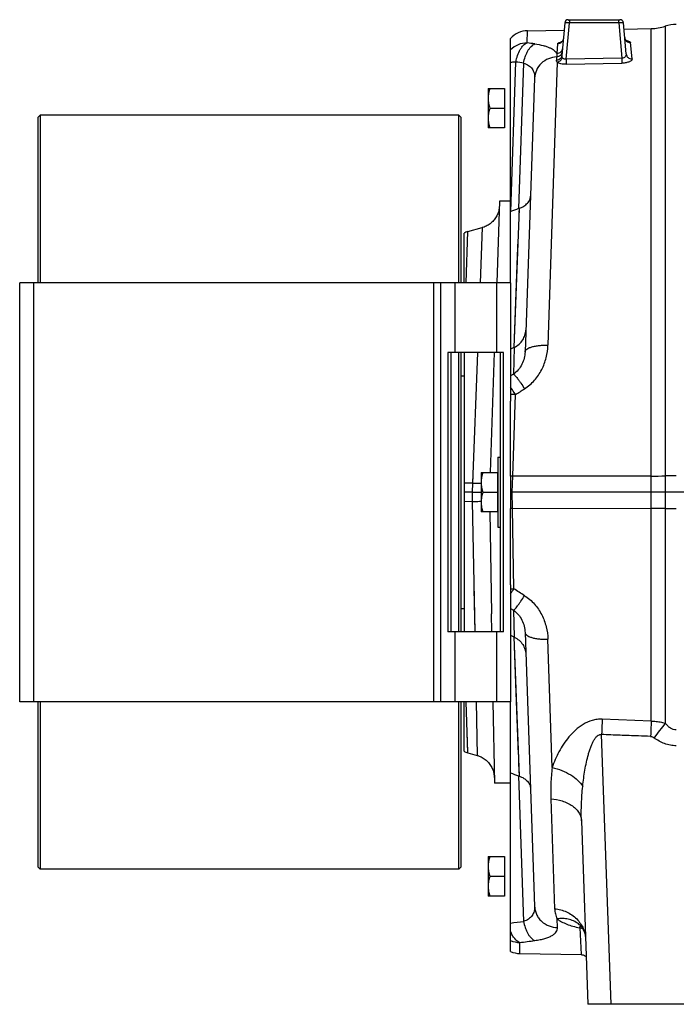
# Model space of a CAD drawing. Extents: x -3086 to 1181, y 8 to 2270.
# Tile 21 of 75: x -2163 to -1881, y 940 to 1363. Entities that reach past the tile are written whole.
import ezdxf

# ---------------------------------------------------------------- set-up
doc = ezdxf.new("R2010")
doc.units = 0
doc.header["$LTSCALE"] = 65.395
doc.layers.get('0').update_dxf_attribs({"linetype": 'CONTINUOUS'})

msp = doc.modelspace()

# ---------------------------------------------------------------- linework, layer by layer
at = {"color": 6, "linetype": 'CONTINUOUS'}
for p, q in [((-1927.18, 1362.7), (-1904.93, 1362.7)), ((-1944.65, 1357.95), (-1928.95, 1358.22)), ((-1928.68, 1361.33), (-1929.9, 1347.36)), ((-1902.27, 1347.99), (-1903.44, 1361.33)), ((-1903.21, 1358.67), (-1891.5, 1358.88)), ((-1951.91, 1249.7), (-1951.91, 1354.65)), ((-1941.59, 1337.64), (-1945.7, 1220.02)), ((-1961.61, 1333.2), (-1961.61, 1316.2)), ((-1961.61, 1333.2), (-1954.61, 1333.2)), ((-1960.85, 1324.7), (-1954.61, 1324.7)), ((-1954.61, 1316.2), (-1961.61, 1316.2)), ((-1956.69, 1284.7), (-1957.91, 1249.7)), ((-1951.91, 1284.7), (-1956.69, 1284.7)), ((-1951.89, 1280.25), (-1951.91, 1280.24)), ((-1970.36, 1271.69), (-1964.17, 1273.35)), ((-1971.91, 1249.7), (-1971.91, 1270.98)), ((-1971.91, 1219.7), (-1971.91, 1099.7)), ((-1958.96, 1219.7), (-1960.76, 1168.2)), ((-1950.51, 1221.83), (-1951.91, 1221.1)), ((-1973.11, 1209.7), (-1971.91, 1209.7)), ((-1951.91, 1166.64), (-1951.91, 1198.87)), ((-1957.41, 1174.7), (-1957.41, 1144.7)), ((-1957.41, 1174.7), (-1956.41, 1174.7)), ((-1964.61, 1168.2), (-1964.61, 1151.2)), ((-1964.61, 1168.2), (-1957.61, 1168.2)), ((-1968.46, 1159.7), (-1971.91, 1159.7)), ((-1963.85, 1159.7), (-1957.61, 1159.7)), ((-1610.06, 1159.7), (-1951.24, 1159.7)), ((-1957.61, 1151.2), (-1964.61, 1151.2)), ((-1960.91, 1151.2), (-1960.15, 1107.59)), ((-1951.91, 1119.97), (-1951.91, 1152.77)), ((-1957.41, 1144.7), (-1956.41, 1144.7)), ((-1973.11, 1109.7), (-1971.91, 1109.7)), ((-1951.91, 1098.29), (-1950.51, 1097.57)), ((-1945.7, 1099.37), (-1941.59, 981.76)), ((-1971.91, 1048.42), (-1971.91, 1069.7)), ((-1959.49, 1069.7), (-1958.88, 1034.7)), ((-1951.91, 962.4), (-1951.91, 1069.7)), ((-1891.5, 1061.39), (-1912.53, 1062.16)), ((-1970.36, 1047.7), (-1966.33, 1046.62)), ((-1951.91, 1034.7), (-1958.88, 1034.7)), ((-1921.49, 1018.54), (-1918.73, 939.7)), ((-1961.61, 1003.2), (-1961.61, 986.2)), ((-1961.61, 1003.2), (-1954.61, 1003.2)), ((-1960.85, 994.7), (-1954.61, 994.7)), ((-1954.61, 986.2), (-1961.61, 986.2)), ((-1947.95, 961.5), (-1921.61, 961.04)), ((-1843.38, 939.7), (-1918.73, 939.7))]:
    msp.add_line(p, q, dxfattribs=at)
at = {"color": 9, "linetype": 'CONTINUOUS'}
for p, q in [((-1926.68, 1362.7), (-1926.68, 1361.28)), ((-1905.43, 1361.28), (-1905.43, 1362.7)), ((-1944.82, 1352.74), (-1944.65, 1357.95)), ((-1928.04, 1345.74), (-1926.68, 1361.28)), ((-1905.43, 1361.28), (-1926.68, 1361.28)), ((-1905.43, 1361.28), (-1904.11, 1346.2)), ((-1891.5, 1061.39), (-1891.5, 1358.88)), ((-1885.48, 1359.92), (-1885.48, 1060.45)), ((-1931.72, 1352.32), (-1932.09, 1348.16)), ((-1930.22, 1353.12), (-1930.21, 1353.12)), ((-1899.74, 1345.87), (-1900.36, 1352.88)), ((-1932.13, 1346.7), (-1932.24, 1345.24)), ((-1904.11, 1346.2), (-1928.04, 1345.74)), ((-1928.04, 1345.74), (-1928, 1343.55)), ((-1904.11, 1346.2), (-1904.07, 1344.01)), ((-1951.89, 1280.25), (-1949.65, 1344.51)), ((-1946.32, 1344.08), (-1948.51, 1281.54)), ((-1931.85, 1344.41), (-1935.88, 1222.85)), ((-1928, 1343.55), (-1904.07, 1344.01)), ((-1948.29, 1281.62), (-1950.51, 1221.83)), ((-1948.29, 1281.62), (-1948.35, 1279.93)), ((-1964.17, 1273.35), (-1965.06, 1249.7)), ((-1971.09, 1249.7), (-1970.36, 1271.69)), ((-2156.91, 1249.7), (-2156.91, 1069.7)), ((-1984.91, 1069.7), (-1984.91, 1249.7)), ((-1975.91, 1249.7), (-1975.91, 1219.7)), ((-1957.91, 1219.7), (-1957.91, 1249.7)), ((-1966.2, 1219.7), (-1968.33, 1163.62)), ((-1950.34, 1221.91), (-1950.74, 1210.43)), ((-1950.74, 1210.43), (-1951.91, 1209.72)), ((-1951, 1166.61), (-1949.83, 1201.64)), ((-1968.33, 1163.62), (-1971.91, 1163.59)), ((-1968.33, 1163.62), (-1968.46, 1159.7)), ((-1968.2, 1166.85), (-1968.33, 1163.62)), ((-1891.5, 1166.65), (-1951, 1166.61)), ((-1968.46, 1159.7), (-1968.4, 1155.77)), ((-1971.91, 1155.8), (-1968.4, 1155.77)), ((-1968.4, 1155.77), (-1967.33, 1099.69)), ((-1950.54, 1118.21), (-1951.12, 1152.78)), ((-1951.12, 1152.78), (-1891.5, 1152.75)), ((-1967.68, 1118.2), (-1967.33, 1099.7)), ((-1951.91, 1109.67), (-1950.74, 1108.97)), ((-1950.74, 1108.97), (-1950.34, 1097.48)), ((-1975.91, 1099.7), (-1975.91, 1069.7)), ((-1957.91, 1069.7), (-1957.91, 1099.7)), ((-1950.51, 1097.57), (-1948.29, 1037.77)), ((-1950.51, 1097.57), (-1949.62, 1073.72)), ((-1934.05, 1041.44), (-1935.88, 1096.54)), ((-1949.62, 1073.72), (-1948.63, 1047.03)), ((-1970.36, 1047.7), (-1971.09, 1069.7)), ((-1966.77, 1069.7), (-1966.33, 1046.62)), ((-1970.37, 1048.11), (-1970.65, 1056.59)), ((-1908.74, 939.7), (-1912.79, 1055.59)), ((-1970.36, 1047.75), (-1970.37, 1048.11)), ((-1948.51, 1037.85), (-1946.32, 975.31)), ((-1934.65, 1027.94), (-1933, 980.75)), ((-1931.77, 972.69), (-1931.9, 976.39)), ((-1922.47, 973.99), (-1922.47, 973.99)), ((-1922.22, 972.52), (-1921.61, 961.04)), ((-1947.95, 961.5), (-1948.02, 966.25))]:
    msp.add_line(p, q, dxfattribs=at)
at = {"color": 2, "linetype": 'CONTINUOUS'}
for p, q in [((-1954.61, 1333.2), (-1954.61, 1316.2)), ((-1957.61, 1168.2), (-1957.61, 1151.2)), ((-1951.24, 1159.7), (-1951, 1166.61)), ((-1951.12, 1152.78), (-1951.24, 1159.7)), ((-1960.15, 1107.56), (-1960.15, 1107.59)), ((-1960.01, 1099.7), (-1960.14, 1107.4)), ((-1954.61, 1003.2), (-1954.61, 986.2))]:
    msp.add_line(p, q, dxfattribs=at)
at = {"color": 7, "linetype": 'CONTINUOUS'}
for p, q in [((-2155.11, 1320.7), (-2154.11, 1321.7)), ((-2155.11, 1320.7), (-2155.11, 1249.7)), ((-2154.11, 1321.7), (-2154.11, 1249.7)), ((-1974.11, 1321.7), (-2154.11, 1321.7)), ((-1974.11, 1249.7), (-1974.11, 1321.7)), ((-1973.11, 1320.7), (-1974.11, 1321.7)), ((-1973.11, 1249.7), (-1973.11, 1320.7)), ((-2162.91, 1069.7), (-2162.91, 1249.7)), ((-1951.91, 1249.7), (-2162.91, 1249.7)), ((-1981.91, 1069.7), (-1981.91, 1249.7)), ((-1951.91, 1249.7), (-1951.91, 1198.87)), ((-1978.91, 1219.7), (-1978.91, 1099.7)), ((-1954.91, 1219.7), (-1978.91, 1219.7)), ((-1977.41, 1099.7), (-1977.41, 1219.7)), ((-1974.11, 1099.7), (-1974.11, 1219.7)), ((-1973.11, 1099.7), (-1973.11, 1219.7)), ((-1956.41, 1219.7), (-1956.41, 1099.7)), ((-1954.91, 1099.7), (-1954.91, 1219.7)), ((-1951.91, 1166.64), (-1951.91, 1152.77)), ((-1951.91, 1119.97), (-1951.91, 1069.7)), ((-1954.91, 1099.7), (-1978.91, 1099.7)), ((-1951.91, 1069.7), (-2162.91, 1069.7)), ((-2155.11, 1069.7), (-2155.11, 998.7)), ((-2154.11, 1069.7), (-2154.11, 997.7)), ((-1974.11, 997.7), (-1974.11, 1069.7)), ((-1973.11, 998.7), (-1973.11, 1069.7)), ((-2155.11, 998.7), (-2154.11, 997.7)), ((-1973.11, 998.7), (-1974.11, 997.7)), ((-1974.11, 997.7), (-2154.11, 997.7))]:
    msp.add_line(p, q, dxfattribs=at)
at = {"color": 6, "linetype": 'CONTINUOUS'}
for points in [[(-1929.27, 1354.53), (-1929.28, 1354.49), (-1929.3, 1354.35), (-1929.32, 1354.21), (-1929.36, 1354.07), (-1929.41, 1353.94), (-1929.46, 1353.82), (-1929.52, 1353.7), (-1929.58, 1353.59), (-1929.64, 1353.49), (-1929.71, 1353.4), (-1929.78, 1353.32), (-1929.84, 1353.24), (-1929.91, 1353.18), (-1929.96, 1353.13), (-1930.02, 1353.09), (-1930.06, 1353.05), (-1930.1, 1353.02), (-1930.14, 1353), (-1930.16, 1352.99), (-1930.18, 1352.98), (-1930.19, 1352.97)], [(-1901.91, 1353.48), (-1901.91, 1353.48), (-1901.91, 1353.48), (-1901.92, 1353.49), (-1901.95, 1353.5), (-1901.98, 1353.52), (-1902.02, 1353.54), (-1902.06, 1353.57), (-1902.11, 1353.61), (-1902.17, 1353.66), (-1902.23, 1353.71), (-1902.3, 1353.78), (-1902.37, 1353.85), (-1902.44, 1353.93), (-1902.51, 1354.03), (-1902.58, 1354.13), (-1902.64, 1354.24), (-1902.7, 1354.36), (-1902.75, 1354.49), (-1902.8, 1354.62), (-1902.84, 1354.76), (-1902.87, 1354.9), (-1902.89, 1355.04), (-1902.89, 1355.09)], [(-1956.76, 1282.66), (-1956.79, 1282.17), (-1956.85, 1281.68), (-1956.92, 1281.19), (-1957.03, 1280.7), (-1957.15, 1280.22), (-1957.3, 1279.75), (-1957.48, 1279.29), (-1957.67, 1278.83), (-1957.89, 1278.39), (-1958.13, 1277.96), (-1958.39, 1277.53), (-1958.67, 1277.13), (-1958.97, 1276.73), (-1959.29, 1276.36), (-1959.63, 1276), (-1959.99, 1275.65), (-1960.36, 1275.33), (-1960.75, 1275.02), (-1961.15, 1274.73), (-1961.57, 1274.46), (-1962, 1274.22), (-1962.44, 1273.99), (-1962.89, 1273.79), (-1963.35, 1273.61), (-1963.82, 1273.45), (-1964.17, 1273.35)], [(-1966.33, 1046.62), (-1965.97, 1046.52), (-1965.5, 1046.36), (-1965.03, 1046.18), (-1964.57, 1045.97), (-1964.13, 1045.74), (-1963.69, 1045.49), (-1963.27, 1045.22), (-1962.86, 1044.92), (-1962.47, 1044.61), (-1962.1, 1044.28), (-1961.74, 1043.93), (-1961.4, 1043.56), (-1961.08, 1043.17), (-1960.78, 1042.77), (-1960.49, 1042.35), (-1960.23, 1041.93), (-1960, 1041.48), (-1959.78, 1041.03), (-1959.59, 1040.57), (-1959.42, 1040.09), (-1959.27, 1039.61), (-1959.15, 1039.13), (-1959.06, 1038.63), (-1958.99, 1038.14), (-1958.94, 1037.64), (-1958.92, 1037.14)], [(-1922.73, 974.19), (-1922.74, 974.2), (-1922.76, 974.21), (-1922.75, 974.2), (-1922.72, 974.19), (-1922.68, 974.15), (-1922.61, 974.1), (-1922.53, 974.04), (-1922.47, 973.99)], [(-1922.47, 973.99), (-1922.23, 973.77), (-1921.92, 973.47), (-1921.63, 973.13), (-1921.35, 972.78), (-1921.09, 972.39), (-1920.85, 971.98), (-1920.62, 971.55), (-1920.41, 971.08), (-1920.23, 970.6), (-1920.07, 970.08), (-1919.93, 969.54), (-1919.82, 968.97), (-1919.75, 968.37), (-1919.71, 967.82)], [(-1921.61, 961.04), (-1921.54, 961.04), (-1921.33, 961.02), (-1921.12, 960.99), (-1920.91, 960.95), (-1920.71, 960.89), (-1920.51, 960.81), (-1920.32, 960.73), (-1920.14, 960.62), (-1919.96, 960.51), (-1919.79, 960.38), (-1919.63, 960.25), (-1919.48, 960.1), (-1919.44, 960.06)]]:
    msp.add_lwpolyline(points, dxfattribs=at)
at = {"color": 9, "linetype": 'CONTINUOUS'}
for points in [[(-1948.79, 1268.12), (-1949.04, 1261.23), (-1950.51, 1221.83)], [(-1948.56, 1045.02), (-1948.48, 1043.09), (-1948.29, 1037.77)]]:
    msp.add_lwpolyline(points, dxfattribs=at)
at = {"color": 6, "linetype": 'CONTINUOUS'}
for centre, radius, start, end in [((-1927.18, 1361.2), 1.5, 90, 175), ((-1904.93, 1361.2), 1.5, 5, 90), ((-1944.48, 1347.95), 10, 91, 137.9885), ((-1891.85, 1378.88), 20, 271, 288.5671), ((-1880.7, 1345.7), 15, 90, 108.5671), ((-1361.87, -257.23), 1646.8, 110.86856, 110.99476), ((-1943.72, 1268.98), 13.44, 109.8795, 110.8742), ((-1969.06, 1266.86), 5, 105, 124.6857), ((-1930.84, 1183.93), 42.7, 117.1746, 117.4203), ((-1930.84, 1135.48), 42.71, 242.5798, 242.8254), ((-1969.06, 1052.53), 5, 235.3143, 255), ((-1361.9, 2576.55), 1646.73, 249.00474, 249.13144), ((-1943.72, 1050.41), 13.44, 249.1259, 250.1206), ((-1947.77, 971.5), 10, 245.5655, 269)]:
    msp.add_arc(centre, radius, start, end, dxfattribs=at)
at = {"color": 9, "linetype": 'CONTINUOUS'}
for centre, radius, start, end in [((-1903.7, 1343.63), 10.16, 80.7388, 81.4615), ((-1903.52, 1344.72), 9.05, 79.354, 80.7516), ((-2002.66, 913.93), 442.6, 82.0571, 82.4918), ((-1928.16, 1343.86), 9.48, 100.6207, 102.4422), ((-2006.91, 883.84), 464.21, 82.5009, 82.915), ((-1951.22, 1155.22), 46.44, 88.295, 90.8519), ((-1960.85, 1420.87), 257.36, 268.3353, 269.1637), ((-1891.72, 1703.79), 537.14, 270.0238, 270.6658), ((-1880.72, 751.53), 415.18, 89.9973, 90.6564), ((-1891.81, 601.14), 551.61, 89.3426, 89.9678), ((-1880.78, 1556.95), 404.27, 269.3347, 270.0116), ((-1586.11, 827.21), 379.5, 142.0763, 143.2655), ((-2007.11, 1437.09), 465.76, 276.8062, 277.4987), ((-1929.25, 965.97), 10.5, 50.8616, 51.5962), ((-1929.25, 965.97), 10.5, 50.1923, 50.8616), ((-1929.25, 965.97), 10.5, 49.7701, 50.1923), ((-1947.86, 976.45), 10.2, 246.6383, 269.0904), ((-2002.91, 1407.27), 444.43, 277.0935, 277.9423)]:
    msp.add_arc(centre, radius, start, end, dxfattribs=at)
at = {"color": 2, "linetype": 'CONTINUOUS'}
for centre, radius, start, end in [((-1960.92, 877.09), 289.69, 88.0364, 88.2166), ((-1955.95, 1440.18), 287.43, 270.8066, 270.9644), ((-2024.42, 1164.75), 87.31, 326.1459, 327.7887), ((-1951.16, 1165.61), 47.41, 269.0984, 270.7478), ((-1947.93, 1107.8), 12.22, 181.1506, 181.9072)]:
    msp.add_arc(centre, radius, start, end, dxfattribs=at)
at = {"color": 9, "linetype": 'CONTINUOUS'}
for points, knots in [([(-1927.13, 1362.51), (-1927.12, 1362.52), (-1927.08, 1362.57), (-1927.04, 1362.62), (-1927, 1362.65)], [0, 0, 0, 0, 0.283671, 1, 1, 1, 1]), ([(-1926.68, 1361.28), (-1926.81, 1361.28), (-1927.07, 1361.3), (-1927.43, 1361.32), (-1927.77, 1361.33), (-1928.07, 1361.35), (-1928.29, 1361.35), (-1928.43, 1361.35), (-1928.52, 1361.35), (-1928.58, 1361.35), (-1928.63, 1361.34), (-1928.66, 1361.34), (-1928.68, 1361.33), (-1928.68, 1361.33)], [0, 0, 0, 0, 0.194613, 0.38166, 0.554032, 0.705141, 0.829236, 0.879639, 0.921621, 0.954803, 0.978902, 0.993802, 1, 1, 1, 1]), ([(-1903.44, 1361.33), (-1903.44, 1361.33), (-1903.46, 1361.34), (-1903.48, 1361.34), (-1903.53, 1361.35), (-1903.6, 1361.35), (-1903.68, 1361.35), (-1903.82, 1361.35), (-1904.04, 1361.35), (-1904.34, 1361.33), (-1904.68, 1361.32), (-1905.05, 1361.3), (-1905.3, 1361.28), (-1905.43, 1361.28)], [0, 0, 0, 0, 0.006198, 0.021098, 0.045197, 0.078379, 0.120361, 0.170764, 0.294859, 0.445968, 0.618339, 0.805387, 1, 1, 1, 1]), ([(-1929.27, 1354.53), (-1929.3, 1354.26), (-1929.45, 1353.68), (-1929.99, 1352.95), (-1930.79, 1352.45), (-1931.42, 1352.33), (-1931.72, 1352.32)], [0, 0, 0, 0, 0.230251, 0.484059, 0.746951, 1, 1, 1, 1]), ([(-1902.89, 1355.09), (-1902.87, 1354.8), (-1902.7, 1354.2), (-1902.11, 1353.45), (-1901.28, 1352.97), (-1900.66, 1352.87), (-1900.36, 1352.88)], [0, 0, 0, 0, 0.237857, 0.49542, 0.755833, 1, 1, 1, 1]), ([(-1901.85, 1353.62), (-1901.64, 1353.58), (-1901.27, 1353.49), (-1900.85, 1353.35), (-1900.6, 1353.21), (-1900.44, 1353.09), (-1900.36, 1352.96), (-1900.36, 1352.88)], [0, 0, 0, 0, 0.365178, 0.652238, 0.76529, 0.858888, 1, 1, 1, 1]), ([(-1944.82, 1352.74), (-1946.14, 1352.72), (-1948.77, 1352.17), (-1951, 1350.65), (-1951.91, 1349.72)], [0, 0, 0, 0, 0.501985, 1, 1, 1, 1]), ([(-1949.65, 1344.51), (-1949.48, 1345.48), (-1949.02, 1347.32), (-1948.09, 1349.44), (-1947.17, 1350.84), (-1946.25, 1351.91), (-1945.41, 1352.51), (-1944.82, 1352.74)], [0, 0, 0, 0, 0.299519, 0.573857, 0.696988, 0.809122, 1, 1, 1, 1]), ([(-1946.32, 1344.08), (-1946.16, 1344.99), (-1945.82, 1346.35), (-1945.15, 1348.07), (-1944.55, 1349.27), (-1943.87, 1350.33), (-1942.93, 1351.42), (-1942.09, 1352.05), (-1941.5, 1352.29)], [0, 0, 0, 0, 0.282313, 0.424186, 0.561135, 0.68938, 0.806154, 1, 1, 1, 1]), ([(-1941.5, 1352.29), (-1940.3, 1352.12), (-1938.6, 1351.81), (-1936.49, 1351.21), (-1935.19, 1350.72), (-1934.1, 1350.17), (-1933.22, 1349.56), (-1932.54, 1348.91), (-1932.21, 1348.41), (-1932.09, 1348.16)], [0, 0, 0, 0, 0.341825, 0.488721, 0.619141, 0.733674, 0.833691, 0.921411, 1, 1, 1, 1]), ([(-1929.64, 1350.32), (-1929.66, 1350.04), (-1929.83, 1349.46), (-1930.39, 1348.74), (-1931.19, 1348.27), (-1931.79, 1348.16), (-1932.09, 1348.16)], [0, 0, 0, 0, 0.235839, 0.491841, 0.752857, 1, 1, 1, 1]), ([(-1931.72, 1352.32), (-1931.71, 1352.41), (-1931.63, 1352.54), (-1931.47, 1352.66), (-1931.22, 1352.81), (-1930.8, 1352.97), (-1930.43, 1353.07), (-1930.22, 1353.12)], [0, 0, 0, 0, 0.141586, 0.23582, 0.349382, 0.636512, 1, 1, 1, 1]), ([(-1932.13, 1346.7), (-1933.31, 1346.64), (-1935.74, 1346.12), (-1938.89, 1344.11), (-1941.02, 1341.1), (-1941.55, 1338.76), (-1941.59, 1337.64)], [0, 0, 0, 0, 0.247788, 0.509371, 0.765172, 1, 1, 1, 1]), ([(-1931.85, 1344.41), (-1931.98, 1344.53), (-1932.14, 1344.72), (-1932.24, 1345.03), (-1932.25, 1345.17), (-1932.24, 1345.24)], [0, 0, 0, 0, 0.542705, 0.775517, 1, 1, 1, 1]), ([(-1929.9, 1347.36), (-1929.92, 1347.09), (-1930.04, 1346.68), (-1930.33, 1346.2), (-1930.74, 1345.76), (-1931.37, 1345.38), (-1931.96, 1345.26), (-1932.24, 1345.24)], [0, 0, 0, 0, 0.234745, 0.360842, 0.490427, 0.751156, 1, 1, 1, 1]), ([(-1929.77, 1348.83), (-1929.79, 1348.56), (-1929.91, 1348.15), (-1930.21, 1347.66), (-1930.62, 1347.22), (-1931.26, 1346.83), (-1931.84, 1346.71), (-1932.13, 1346.7)], [0, 0, 0, 0, 0.236473, 0.363161, 0.493022, 0.753125, 1, 1, 1, 1]), ([(-1932.09, 1348.16), (-1932.08, 1348.04), (-1932.08, 1347.56), (-1932.1, 1347.07), (-1932.13, 1346.7)], [0, 0, 0, 0, 0.242488, 1, 1, 1, 1]), ([(-1929.72, 1346.48), (-1929.85, 1345.98), (-1930.39, 1345.05), (-1931.35, 1344.51), (-1931.85, 1344.41)], [0, 0, 0, 0, 0.501827, 1, 1, 1, 1]), ([(-1929.72, 1346.48), (-1929.79, 1346.61), (-1929.9, 1346.9), (-1929.91, 1347.21), (-1929.9, 1347.36)], [0, 0, 0, 0, 0.497854, 1, 1, 1, 1]), ([(-1928.04, 1345.74), (-1928.23, 1345.71), (-1928.6, 1345.7), (-1929.1, 1345.85), (-1929.48, 1346.13), (-1929.66, 1346.36), (-1929.72, 1346.48)], [0, 0, 0, 0, 0.28905, 0.554598, 0.788864, 1, 1, 1, 1]), ([(-1902.27, 1347.99), (-1902.25, 1347.77), (-1902.3, 1347.3), (-1902.67, 1346.67), (-1903.32, 1346.25), (-1903.85, 1346.18), (-1904.11, 1346.2)], [0, 0, 0, 0, 0.233616, 0.471707, 0.725445, 1, 1, 1, 1]), ([(-1899.74, 1345.87), (-1899.73, 1345.76), (-1899.77, 1345.52), (-1900, 1345.19), (-1900.39, 1344.88), (-1900.91, 1344.6), (-1901.56, 1344.37), (-1902.62, 1344.11), (-1903.48, 1344.03), (-1904.07, 1344.01)], [0, 0, 0, 0, 0.064991, 0.141168, 0.236226, 0.353157, 0.491786, 0.649416, 1, 1, 1, 1]), ([(-1902.27, 1347.99), (-1902.25, 1347.71), (-1902.12, 1347.28), (-1901.8, 1346.78), (-1901.36, 1346.33), (-1900.66, 1345.95), (-1900.04, 1345.86), (-1899.74, 1345.87)], [0, 0, 0, 0, 0.233363, 0.359743, 0.489982, 0.751952, 1, 1, 1, 1]), ([(-1949.65, 1344.51), (-1949.85, 1344.5), (-1950.61, 1344.45), (-1951.36, 1344.38), (-1951.91, 1344.31)], [0, 0, 0, 0, 0.270203, 1, 1, 1, 1]), ([(-1946.32, 1344.08), (-1945.57, 1343.84), (-1944.19, 1343.21), (-1942.58, 1341.68), (-1941.69, 1339.74), (-1941.57, 1338.34), (-1941.59, 1337.64)], [0, 0, 0, 0, 0.274867, 0.519991, 0.755014, 1, 1, 1, 1]), ([(-1928, 1343.55), (-1928.4, 1343.55), (-1929.16, 1343.57), (-1930.24, 1343.73), (-1931.14, 1344), (-1931.65, 1344.26), (-1931.85, 1344.41)], [0, 0, 0, 0, 0.29808, 0.574583, 0.811726, 1, 1, 1, 1]), ([(-1945.92, 1204.14), (-1944.35, 1205.15), (-1941.49, 1207.62), (-1938.37, 1212.25), (-1936.44, 1217.43), (-1935.94, 1221.05), (-1935.88, 1222.85)], [0, 0, 0, 0, 0.254304, 0.506007, 0.754589, 1, 1, 1, 1]), ([(-1945.7, 1220.02), (-1945.7, 1220.11), (-1945.66, 1220.31), (-1945.52, 1220.6), (-1945.29, 1220.89), (-1944.83, 1221.29), (-1943.99, 1221.75), (-1942.72, 1222.18), (-1941.19, 1222.52), (-1939.47, 1222.75), (-1937.68, 1222.87), (-1936.48, 1222.87), (-1935.88, 1222.85)], [0, 0, 0, 0, 0.026378, 0.05545, 0.088921, 0.128074, 0.226253, 0.351772, 0.500465, 0.664364, 0.833895, 1, 1, 1, 1]), ([(-1945.7, 1220.02), (-1945.73, 1219.09), (-1945.98, 1217.24), (-1946.95, 1214.58), (-1948.51, 1212.21), (-1949.95, 1210.94), (-1950.74, 1210.43)], [0, 0, 0, 0, 0.247187, 0.496651, 0.747861, 1, 1, 1, 1]), ([(-1950.74, 1210.43), (-1950.64, 1210.38), (-1950.41, 1210.2), (-1950.02, 1209.82), (-1949.52, 1209.25), (-1948.92, 1208.5), (-1948.24, 1207.58), (-1947.21, 1206.12), (-1946.44, 1204.95), (-1945.92, 1204.14)], [0, 0, 0, 0, 0.04236, 0.10998, 0.204987, 0.326555, 0.472393, 0.637414, 1, 1, 1, 1]), ([(-1949.83, 1201.64), (-1950.01, 1201.92), (-1950.69, 1202.97), (-1951.38, 1204.01), (-1951.91, 1204.77)], [0, 0, 0, 0, 0.264595, 1, 1, 1, 1]), ([(-1968.4, 1155.77), (-1968.07, 1155.77), (-1966.8, 1155.78), (-1965.54, 1155.78), (-1964.61, 1155.78)], [0, 0, 0, 0, 0.259226, 1, 1, 1, 1]), ([(-1950.74, 1108.97), (-1950.64, 1109.01), (-1950.41, 1109.19), (-1950.02, 1109.57), (-1949.52, 1110.14), (-1948.92, 1110.89), (-1948.24, 1111.81), (-1947.21, 1113.27), (-1946.44, 1114.44), (-1945.92, 1115.25)], [0, 0, 0, 0, 0.04236, 0.10998, 0.204987, 0.326555, 0.472393, 0.637414, 1, 1, 1, 1]), ([(-1945.92, 1115.25), (-1944.35, 1114.25), (-1941.49, 1111.78), (-1938.37, 1107.14), (-1936.44, 1101.97), (-1935.94, 1098.34), (-1935.88, 1096.54)], [0, 0, 0, 0, 0.254306, 0.506009, 0.75459, 1, 1, 1, 1]), ([(-1950.74, 1108.97), (-1949.95, 1108.45), (-1948.51, 1107.19), (-1946.95, 1104.81), (-1945.98, 1102.16), (-1945.73, 1100.3), (-1945.7, 1099.37)], [0, 0, 0, 0, 0.252139, 0.503349, 0.752813, 1, 1, 1, 1]), ([(-1945.7, 1099.38), (-1945.7, 1099.28), (-1945.66, 1099.08), (-1945.52, 1098.79), (-1945.29, 1098.51), (-1944.83, 1098.1), (-1943.99, 1097.65), (-1942.72, 1097.21), (-1941.19, 1096.87), (-1939.47, 1096.64), (-1937.68, 1096.53), (-1936.48, 1096.53), (-1935.88, 1096.54)], [0, 0, 0, 0, 0.026377, 0.055444, 0.088909, 0.128056, 0.226223, 0.351737, 0.500432, 0.66434, 0.833883, 1, 1, 1, 1]), ([(-1912.53, 1062.16), (-1913.26, 1062.19), (-1914.73, 1062.13), (-1917.55, 1061.54), (-1920.8, 1060.07), (-1924.11, 1057.56), (-1926.88, 1054.65), (-1929.21, 1051.51), (-1931.78, 1047.19), (-1933.27, 1043.76), (-1934.05, 1041.44)], [0, 0, 0, 0, 0.069047, 0.137568, 0.271414, 0.401068, 0.526942, 0.649538, 0.769175, 1, 1, 1, 1]), ([(-1912.53, 1062.16), (-1912.55, 1061.63), (-1912.64, 1059.44), (-1912.73, 1057.25), (-1912.79, 1055.59)], [0, 0, 0, 0, 0.242357, 1, 1, 1, 1]), ([(-1891.5, 1061.39), (-1891.52, 1060.87), (-1891.61, 1058.66), (-1891.69, 1056.45), (-1891.76, 1054.77)], [0, 0, 0, 0, 0.235791, 1, 1, 1, 1]), ([(-1891.5, 1061.39), (-1890.99, 1061.38), (-1889.71, 1061.31), (-1887.69, 1061.04), (-1886.2, 1060.67), (-1885.48, 1060.45)], [0, 0, 0, 0, 0.251711, 0.627619, 1, 1, 1, 1]), ([(-1880.7, 1057.6), (-1881.14, 1057.6), (-1882.05, 1057.75), (-1883.31, 1058.36), (-1884.47, 1059.29), (-1885.15, 1060.05), (-1885.48, 1060.45)], [0, 0, 0, 0, 0.229403, 0.46968, 0.726399, 1, 1, 1, 1]), ([(-1920.93, 1033.33), (-1920.81, 1034.5), (-1920.54, 1036.83), (-1920, 1040.31), (-1919.35, 1043.71), (-1918.68, 1046.48), (-1918.04, 1048.62), (-1917.52, 1050.15), (-1916.94, 1051.59), (-1916.29, 1052.91), (-1915.57, 1054.06), (-1914.76, 1054.97), (-1913.95, 1055.48), (-1913.28, 1055.62), (-1912.95, 1055.62), (-1912.79, 1055.59)], [0, 0, 0, 0, 0.142084, 0.283473, 0.423312, 0.56026, 0.627012, 0.692007, 0.754663, 0.814057, 0.868962, 0.91799, 0.960637, 0.980401, 1, 1, 1, 1]), ([(-1891.76, 1054.77), (-1893.51, 1054.84), (-1897.89, 1055.02), (-1904.9, 1055.27), (-1910.16, 1055.48), (-1912.79, 1055.59)], [0, 0, 0, 0, 0.25, 0.625, 1, 1, 1, 1]), ([(-1891.76, 1054.77), (-1891.5, 1054.76), (-1890.96, 1054.64), (-1890.48, 1054.36), (-1890.25, 1054.19)], [0, 0, 0, 0, 0.481606, 1, 1, 1, 1]), ([(-1880.7, 1050.77), (-1881.56, 1050.77), (-1883.29, 1050.93), (-1886.6, 1051.86), (-1888.88, 1053.17), (-1890.25, 1054.19)], [0, 0, 0, 0, 0.250292, 0.500605, 1, 1, 1, 1]), ([(-1934.05, 1041.44), (-1934.19, 1040.29), (-1934.42, 1038.01), (-1934.63, 1034.6), (-1934.72, 1031.25), (-1934.69, 1029.03), (-1934.65, 1027.94)], [0, 0, 0, 0, 0.256961, 0.50893, 0.75647, 1, 1, 1, 1]), ([(-1934.05, 1041.44), (-1932.64, 1041.14), (-1929.86, 1040.3), (-1926.1, 1038.41), (-1923.04, 1036.09), (-1921.49, 1034.25), (-1920.93, 1033.33)], [0, 0, 0, 0, 0.274869, 0.548721, 0.79569, 1, 1, 1, 1]), ([(-1921.49, 1018.54), (-1921.57, 1020.99), (-1921.55, 1025.93), (-1921.19, 1030.85), (-1920.93, 1033.33)], [0, 0, 0, 0, 0.495513, 1, 1, 1, 1]), ([(-1934.65, 1027.94), (-1932.98, 1027.83), (-1930.49, 1027.4), (-1927.42, 1026.2), (-1925.37, 1025.01), (-1923.69, 1023.58), (-1922.45, 1021.97), (-1921.7, 1020.27), (-1921.5, 1019.1), (-1921.49, 1018.54)], [0, 0, 0, 0, 0.284393, 0.426057, 0.561223, 0.68659, 0.800777, 0.904505, 1, 1, 1, 1]), ([(-1941.59, 981.76), (-1941.57, 981.05), (-1941.69, 979.65), (-1942.58, 977.71), (-1944.19, 976.18), (-1945.57, 975.55), (-1946.32, 975.31)], [0, 0, 0, 0, 0.244986, 0.480009, 0.725133, 1, 1, 1, 1]), ([(-1941.59, 981.76), (-1941.57, 981.2), (-1941.42, 980.05), (-1940.86, 978.36), (-1939.93, 976.75), (-1938.23, 974.84), (-1935.49, 973.16), (-1932.98, 972.7), (-1931.77, 972.69)], [0, 0, 0, 0, 0.113952, 0.234773, 0.36128, 0.491688, 0.753222, 1, 1, 1, 1]), ([(-1933, 980.75), (-1932.97, 979.99), (-1932.82, 978.86), (-1932.38, 977.41), (-1932.07, 976.72), (-1931.9, 976.39)], [0, 0, 0, 0, 0.500709, 0.749854, 1, 1, 1, 1]), ([(-1933, 980.75), (-1931.25, 980.58), (-1927.76, 979.67), (-1924.04, 977.14), (-1921.83, 974.46), (-1920.64, 972.28), (-1919.93, 970.05), (-1919.74, 968.55), (-1919.71, 967.82)], [0, 0, 0, 0, 0.261053, 0.525701, 0.653655, 0.775916, 0.891508, 1, 1, 1, 1]), ([(-1946.32, 975.31), (-1946.16, 974.4), (-1945.82, 973.05), (-1945.16, 971.33), (-1944.56, 970.14), (-1943.88, 969.08), (-1942.94, 967.98), (-1942.09, 967.34), (-1941.5, 967.11)], [0, 0, 0, 0, 0.281132, 0.422742, 0.559668, 0.688114, 0.805246, 1, 1, 1, 1]), ([(-1922.73, 974.2), (-1923.38, 974.71), (-1924.79, 975.59), (-1927.13, 976.37), (-1929.54, 976.63), (-1931.13, 976.51), (-1931.9, 976.39)], [0, 0, 0, 0, 0.255735, 0.50904, 0.758001, 1, 1, 1, 1]), ([(-1931.9, 976.39), (-1931.33, 975.94), (-1930, 975.1), (-1927.74, 974.08), (-1925.1, 973.2), (-1923.21, 972.73), (-1922.22, 972.52)], [0, 0, 0, 0, 0.207681, 0.44471, 0.709867, 1, 1, 1, 1]), ([(-1922.22, 972.52), (-1922.18, 972.7), (-1922.09, 973.01), (-1921.95, 973.3), (-1921.87, 973.41)], [0, 0, 0, 0, 0.576314, 1, 1, 1, 1]), ([(-1948.02, 966.25), (-1948.87, 966.56), (-1950.04, 967.59), (-1951.18, 969.34), (-1951.68, 970.42), (-1951.91, 971.01)], [0, 0, 0, 0, 0.432644, 0.701207, 1, 1, 1, 1]), ([(-1941.5, 967.11), (-1940.73, 967.21), (-1939.28, 967.46), (-1937.27, 967.94), (-1935.56, 968.51), (-1934.15, 969.18), (-1933.07, 969.94), (-1932.29, 970.78), (-1931.84, 971.71), (-1931.76, 972.37), (-1931.77, 972.69)], [0, 0, 0, 0, 0.19247, 0.3637, 0.512678, 0.639904, 0.747469, 0.83923, 0.920991, 1, 1, 1, 1]), ([(-1922.22, 972.52), (-1922.12, 972.52), (-1921.71, 972.5), (-1921.31, 972.4), (-1921.02, 972.27)], [0, 0, 0, 0, 0.240413, 1, 1, 1, 1])]:
    msp.add_open_spline(points, degree=3, knots=knots, dxfattribs=at)
at = {"color": 6, "linetype": 'CONTINUOUS'}
for points, knots in [([(-1960.85, 1333.2), (-1961.08, 1332.51), (-1961.46, 1331.11), (-1961.61, 1329.67), (-1961.61, 1328.95)], [0, 0, 0, 0, 0.501876, 1, 1, 1, 1]), ([(-1961.61, 1328.95), (-1961.61, 1328.23), (-1961.46, 1326.78), (-1961.08, 1325.38), (-1960.85, 1324.7)], [0, 0, 0, 0, 0.498124, 1, 1, 1, 1]), ([(-1960.85, 1324.7), (-1961.08, 1324.01), (-1961.46, 1322.61), (-1961.61, 1321.17), (-1961.61, 1320.45)], [0, 0, 0, 0, 0.501876, 1, 1, 1, 1]), ([(-1961.61, 1320.45), (-1961.61, 1319.73), (-1961.46, 1318.28), (-1961.08, 1316.88), (-1960.85, 1316.2)], [0, 0, 0, 0, 0.498124, 1, 1, 1, 1]), ([(-1948.29, 1281.62), (-1947.57, 1281.88), (-1946.27, 1282.5), (-1944.68, 1283.77), (-1943.65, 1285.25), (-1943.38, 1286.36), (-1943.37, 1286.89)], [0, 0, 0, 0, 0.300974, 0.563355, 0.792017, 1, 1, 1, 1]), ([(-1950.34, 1221.91), (-1949.6, 1222.29), (-1948.24, 1223.22), (-1946.66, 1225.03), (-1945.66, 1227.11), (-1945.4, 1228.61), (-1945.37, 1229.35)], [0, 0, 0, 0, 0.267424, 0.520603, 0.763001, 1, 1, 1, 1]), ([(-1963.85, 1168.2), (-1964.08, 1167.51), (-1964.46, 1166.11), (-1964.61, 1164.67), (-1964.61, 1163.95)], [0, 0, 0, 0, 0.501876, 1, 1, 1, 1]), ([(-1964.61, 1163.95), (-1964.61, 1163.23), (-1964.46, 1161.78), (-1964.08, 1160.38), (-1963.85, 1159.7)], [0, 0, 0, 0, 0.498124, 1, 1, 1, 1]), ([(-1968.46, 1159.7), (-1968.12, 1159.7), (-1966.83, 1159.69), (-1965.54, 1159.69), (-1964.61, 1159.69)], [0, 0, 0, 0, 0.27006, 1, 1, 1, 1]), ([(-1963.85, 1159.7), (-1964.08, 1159.01), (-1964.46, 1157.61), (-1964.61, 1156.17), (-1964.61, 1155.45)], [0, 0, 0, 0, 0.501876, 1, 1, 1, 1]), ([(-1964.61, 1155.45), (-1964.61, 1154.73), (-1964.46, 1153.28), (-1964.08, 1151.88), (-1963.85, 1151.2)], [0, 0, 0, 0, 0.498124, 1, 1, 1, 1]), ([(-1950.34, 1097.48), (-1949.6, 1097.1), (-1948.24, 1096.18), (-1946.66, 1094.36), (-1945.66, 1092.28), (-1945.4, 1090.79), (-1945.37, 1090.05)], [0, 0, 0, 0, 0.267424, 0.520604, 0.763003, 1, 1, 1, 1]), ([(-1948.29, 1037.77), (-1947.57, 1037.51), (-1946.27, 1036.9), (-1944.68, 1035.63), (-1943.65, 1034.14), (-1943.38, 1033.04), (-1943.37, 1032.51)], [0, 0, 0, 0, 0.300974, 0.563355, 0.792019, 1, 1, 1, 1]), ([(-1960.85, 1003.2), (-1961.08, 1002.51), (-1961.46, 1001.11), (-1961.61, 999.67), (-1961.61, 998.95)], [0, 0, 0, 0, 0.501876, 1, 1, 1, 1]), ([(-1961.61, 998.95), (-1961.61, 998.23), (-1961.46, 996.78), (-1961.08, 995.38), (-1960.85, 994.7)], [0, 0, 0, 0, 0.498124, 1, 1, 1, 1]), ([(-1960.85, 994.7), (-1961.08, 994.01), (-1961.46, 992.61), (-1961.61, 991.17), (-1961.61, 990.45)], [0, 0, 0, 0, 0.501876, 1, 1, 1, 1]), ([(-1961.61, 990.45), (-1961.61, 989.73), (-1961.46, 988.28), (-1961.08, 986.88), (-1960.85, 986.2)], [0, 0, 0, 0, 0.498124, 1, 1, 1, 1])]:
    msp.add_open_spline(points, degree=3, knots=knots, dxfattribs=at)
at = {"color": 9, "linetype": 'CONTINUOUS'}
for points in [[(-1949.83, 1201.64), (-1948.53, 1202.47), (-1947.22, 1203.31), (-1945.92, 1204.14)], [(-1945.92, 1115.25), (-1947.46, 1116.24), (-1949, 1117.22), (-1950.54, 1118.21)]]:
    msp.add_open_spline(points, degree=3, dxfattribs=at)

doc.saveas('drawing.dxf')
